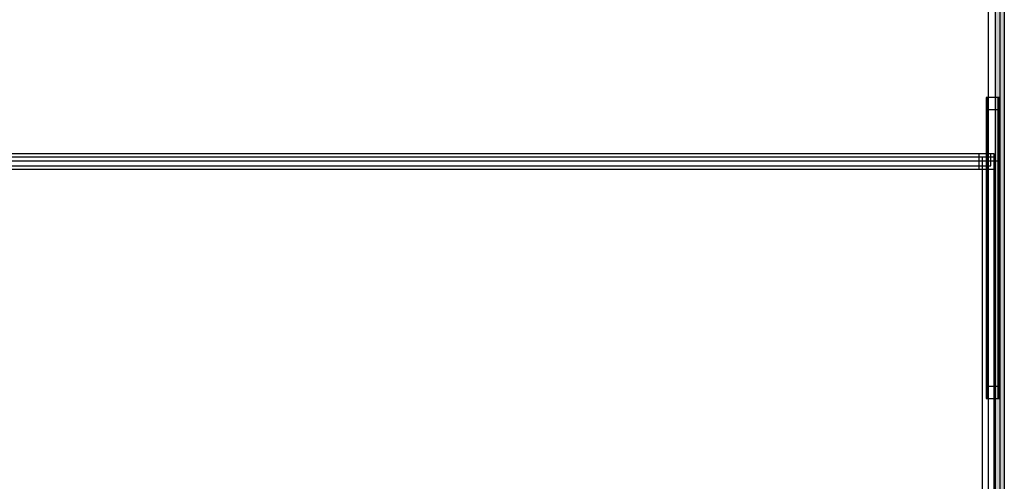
# Model space of a CAD drawing. Extents: x 0 to 566, y 0 to 372.
# Tile 12 of 24: x 175 to 257, y 68 to 107. Entities that reach past the tile are written whole.
import ezdxf

# ---------------------------------------------------------------- set-up
doc = ezdxf.new("R2010")
doc.units = 0
doc.layers.add('CAPA_1', color=7, linetype='CONTINUOUS')

# ---------------------------------------------------------------- blocks, each defined once
blk = doc.blocks.new('BLOCK_748')
at = {"layer": 'CAPA_1'}
blk.add_lwpolyline([(255.412, 75.307), (256.481, 75.307), (256.481, 76.307), (255.412, 76.307), (255.412, 75.307)], dxfattribs=at)
blk = doc.blocks.new('BLOCK_747')
at = {"layer": 'CAPA_1'}
blk.add_blockref('BLOCK_748', (0, 0), dxfattribs=at)
blk = doc.blocks.new('BLOCK_902')
at = {"layer": 'CAPA_1'}
blk.add_lwpolyline([(57.637, 94.44), (256.063, 94.44), (256.063, 95.44), (57.637, 95.44), (57.637, 94.44)], dxfattribs=at)
blk = doc.blocks.new('BLOCK_901')
at = {"layer": 'CAPA_1'}
blk.add_blockref('BLOCK_902', (0, 0), dxfattribs=at)
blk = doc.blocks.new('BLOCK_912')
at = {"layer": 'CAPA_1'}
blk.add_lwpolyline([(148.316, 94.707), (255.796, 94.707), (255.796, 95.707), (148.316, 95.707), (148.316, 94.707)], dxfattribs=at)
blk = doc.blocks.new('BLOCK_911')
at = {"layer": 'CAPA_1'}
blk.add_blockref('BLOCK_912', (0, 0), dxfattribs=at)
blk = doc.blocks.new('BLOCK_922')
at = {"layer": 'CAPA_1'}
blk.add_lwpolyline([(255.412, 99.401), (256.48, 99.401), (256.48, 100.401), (255.412, 100.401), (255.412, 99.401)], dxfattribs=at)
blk = doc.blocks.new('BLOCK_921')
at = {"layer": 'CAPA_1'}
blk.add_blockref('BLOCK_922', (0, 0), dxfattribs=at)
blk = doc.blocks.new('BLOCK_1406')
at = {"layer": 'CAPA_1'}
blk.add_lwpolyline([(254.796, 94.44), (256.063, 94.44), (256.063, 95.707), (254.796, 95.707), (254.796, 94.44)], dxfattribs=at)
blk = doc.blocks.new('BLOCK_1405')
at = {"layer": 'CAPA_1'}
blk.add_blockref('BLOCK_1406', (0, 0), dxfattribs=at)
blk = doc.blocks.new('BLOCK_1666')
at = {"layer": 'CAPA_1'}
blk.add_lwpolyline([(255.063, 66.342), (256.063, 66.342), (256.063, 95.44), (255.063, 95.44), (255.063, 66.342)], dxfattribs=at)
blk = doc.blocks.new('BLOCK_1665')
at = {"layer": 'CAPA_1'}
blk.add_blockref('BLOCK_1666', (0, 0), dxfattribs=at)
blk = doc.blocks.new('BLOCK_1678')
at = {"layer": 'CAPA_1'}
blk.add_lwpolyline([(255.412, 75.307), (256.412, 75.307), (256.412, 100.4), (255.412, 100.4), (255.412, 75.307)], dxfattribs=at)
blk = doc.blocks.new('BLOCK_1677')
at = {"layer": 'CAPA_1'}
blk.add_blockref('BLOCK_1678', (0, 0), dxfattribs=at)
blk = doc.blocks.new('BLOCK_1684')
at = {"layer": 'CAPA_1'}
blk.add_lwpolyline([(255.481, 75.307), (256.481, 75.307), (256.481, 100.401), (255.481, 100.401), (255.481, 75.307)], dxfattribs=at)
blk = doc.blocks.new('BLOCK_1683')
at = {"layer": 'CAPA_1'}
blk.add_blockref('BLOCK_1684', (0, 0), dxfattribs=at)
blk = doc.blocks.new('BLOCK_1686')
at = {"layer": 'CAPA_1'}
blk.add_lwpolyline([(255.562, 30.661), (256.562, 30.661), (256.562, 286.779), (255.562, 286.779), (255.562, 30.661)], dxfattribs=at)
blk = doc.blocks.new('BLOCK_1685')
at = {"layer": 'CAPA_1'}
blk.add_blockref('BLOCK_1686', (0, 0), dxfattribs=at)
blk = doc.blocks.new('BLOCK_2')
at = {"layer": 'CAPA_1'}
for name in ['BLOCK_1685', 'BLOCK_921', 'BLOCK_1677', 'BLOCK_1683', 'BLOCK_901', 'BLOCK_911', 'BLOCK_1405', 'BLOCK_1665', 'BLOCK_747']:
    blk.add_blockref(name, (0, 0), dxfattribs=at)
blk = doc.blocks.new('*U2270')
at = {"layer": 'CAPA_1', "color": 250, "extrusion": (0, 0, -1)}
for points in [[(-256.167, 30.667), (-256.167, 287.25), (-256.917, 31.417)], [(-256.917, 31.417), (-256.167, 287.25), (-256.917, 286.5)]]:
    blk.add_solid(points, dxfattribs=at)
blk = doc.blocks.new('BLOCK_2255')
at = {"layer": 'CAPA_1'}
blk.add_lwpolyline([(256.167, 31.417), (57.532, 31.417), (57.532, 286.5), (256.167, 286.5), (256.167, 31.417)], dxfattribs=at)
blk.add_open_spline([(256.167, 287.25), (256.167, 287.25), (57.532, 287.25), (57.532, 287.25), (57.118, 287.25), (56.782, 286.914), (56.782, 286.5), (56.782, 286.5), (56.782, 31.417), (56.782, 31.417), (56.782, 31.003), (57.118, 30.667), (57.532, 30.667), (57.532, 30.667), (256.167, 30.667), (256.167, 30.667), (256.581, 30.667), (256.917, 31.003), (256.917, 31.417), (256.917, 31.417), (256.917, 286.5), (256.917, 286.5), (256.917, 286.914), (256.581, 287.25), (256.167, 287.25)], degree=3, knots=[0, 0, 0, 0, 1, 1, 1, 2, 2, 2, 3, 3, 3, 4, 4, 4, 5, 5, 5, 6, 6, 6, 7, 7, 7, 8, 8, 8, 8], dxfattribs=at)
at = {"layer": 'CAPA_1', "color": 250}
blk.add_blockref('*U2270', (0, 0), dxfattribs=at)

msp = doc.modelspace()

# ---------------------------------------------------------------- linework, layer by layer
at = {"layer": 'CAPA_1', "color": 250}
msp.add_lwpolyline([(57, 95.125), (256.5, 95.125)], dxfattribs=at)

# ---------------------------------------------------------------- block references
at = {"layer": 'CAPA_1'}
for name in ['BLOCK_2', 'BLOCK_2255']:
    msp.add_blockref(name, (0, 0), dxfattribs=at)

doc.saveas('drawing.dxf')
